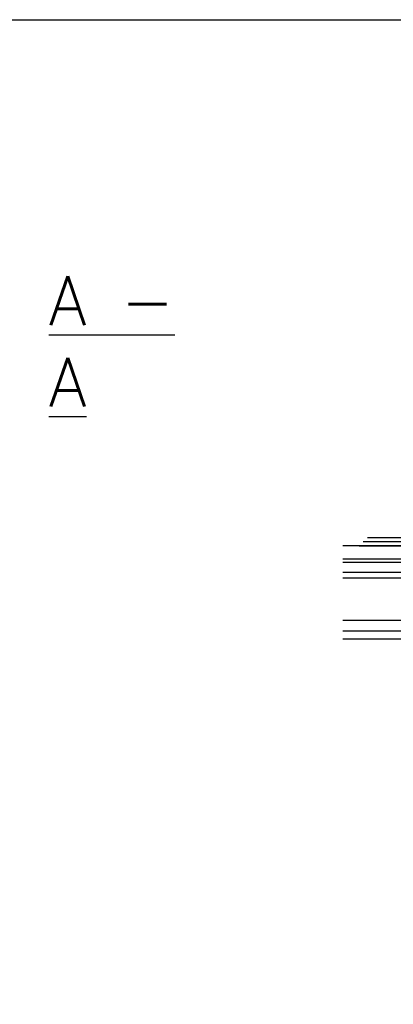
# Model space of a CAD drawing. Header units: millimetres. Extents: x 6435372 to 7248404, y 1559872 to 1886246.
# Tile 114 of 207: x 6981047 to 6983335, y 1640371 to 1646403. Entities that reach past the tile are written whole.
import ezdxf

# ---------------------------------------------------------------- set-up
doc = ezdxf.new("R2010")
doc.units = ezdxf.units.MM
for name, color, linetype in [('___綫4', 56, 'Continuous'), ('Popisky', 7, 'Continuous'), ('Stavba', 152, 'Continuous')]:
    doc.layers.add(name, color=color, linetype=linetype)
doc.styles.add('ROMANS', font='ROMANS', dxfattribs={"height": 0.2})

msp = doc.modelspace()

# ---------------------------------------------------------------- hatches: boundary and pattern name
at = {"layer": '___綫4', "lineweight": 0}
for points in [[(6981802.5, 1644718), (6981803, 1644718), (6981802.7, 1644719.3)], [(6981811.1, 1644726.4), (6981811.1, 1644726), (6981809.8, 1644726.2)], [(6981844.5, 1644726.4), (6981844.5, 1644726), (6981845.8, 1644726.2)], [(6981802.5, 1644679.2), (6981803, 1644679.2), (6981802.7, 1644677.9)]]:
    msp.add_hatch(color=7, dxfattribs=at).paths.add_polyline_path(points)

# ---------------------------------------------------------------- linework, layer by layer
at = {"flags": 128}
msp.add_lwpolyline([(6960255.8, 1646402.6), (6991755.8, 1646402.6), (6991755.8, 1624127.6), (6960255.8, 1624127.6)], close=True, dxfattribs=at)
at = {"layer": 'Stavba'}
for p, q in [((6986981.7, 1643203.7), (6983151.7, 1643203.7)), ((6986956.7, 1643228.7), (6983176.7, 1643228.7)), ((6987006.7, 1643178.7), (6983026.7, 1643178.7)), ((6983126.7, 1643178.7), (6987006.7, 1643178.7)), ((6987006.7, 1643098.7), (6983026.7, 1643098.7)), ((6983026.7, 1643078.7), (6987006.7, 1643078.7)), ((6983026.7, 1643018.7), (6987006.7, 1643018.7)), ((6983026.7, 1642983.7), (6987006.7, 1642983.7)), ((6983026.7, 1642723.7), (6986906.7, 1642723.7)), ((6983026.7, 1642658.7), (6986906.7, 1642658.7)), ((6983026.7, 1642608.7), (6986796.7, 1642608.7))]:
    msp.add_line(p, q, dxfattribs=at)

# ---------------------------------------------------------------- texts
at = {"layer": 'Popisky', "insert": (6981225.2, 1644832.1), "char_height": 300, "width": 1131.5, "attachment_point": 1, "style": 'ROMANS'}
msp.add_mtext('{\\LA - A}', dxfattribs=at)

doc.saveas('drawing.dxf')
